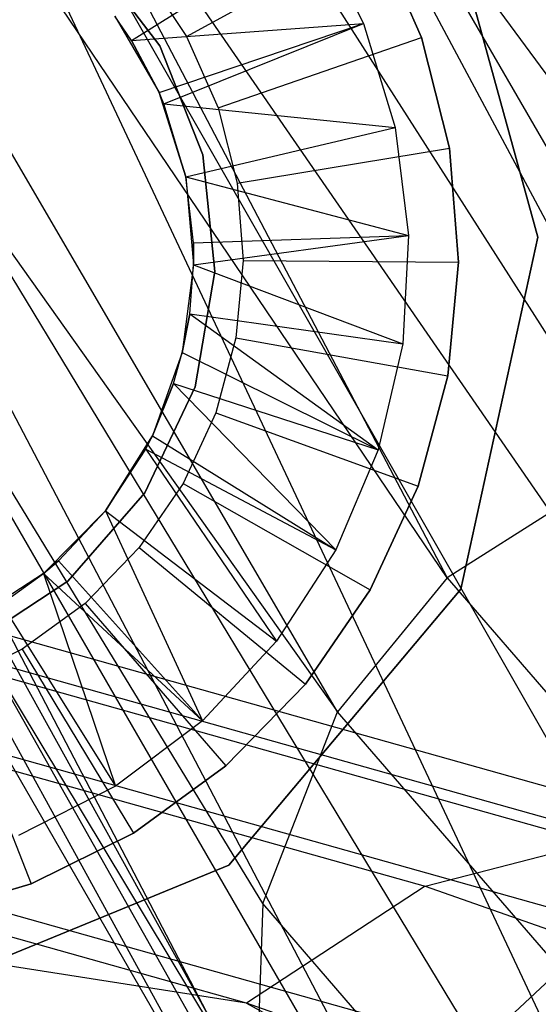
# Model space of a CAD drawing. Extents: x 0.4 to 40.3, y 0.4 to 40.3.
# Tile 143 of 243: x 20.405 to 20.4999, y 20.2253 to 20.4055. Entities that reach past the tile are written whole.
import ezdxf

# ---------------------------------------------------------------- set-up
doc = ezdxf.new("R2010")
doc.units = 0
doc.header["$MEASUREMENT"] = 0
doc.layers.get('0').update_dxf_attribs({"color": 13, "linetype": 'CONTINUOUS'})

# ---------------------------------------------------------------- blocks, each defined once
blk = doc.blocks.new('ORTO-XII-B-11464-11465_ST0')
at = {"color": 0}
for p, q in [((20.51644, 20.32443, 11.42609), (20.26882, 20.71217, 9.21514)), ((20.26882, 20.71217, 9.21514), (20.48325, 20.30336, 11.42643)), ((20.26882, 20.71217, 9.21514), (20.48325, 20.30336, 11.42643)), ((20.26882, 20.71217, 9.21514), (20.54778, 20.33222, 11.42406)), ((20.26882, 20.71217, 9.21514), (20.54778, 20.33222, 11.42406)), ((20.51644, 20.32443, 11.42609), (20.26882, 20.71217, 9.21514)), ((20.4632, 20.27885, 11.42498), (20.23218, 20.67447, 9.21067)), ((20.48325, 20.30336, 11.42643), (20.23218, 20.67447, 9.21067)), ((20.4632, 20.27885, 11.42498), (20.23218, 20.67447, 9.21067)), ((20.48325, 20.30336, 11.42643), (20.23218, 20.67447, 9.21067)), ((20.44949, 20.24376, 11.42141), (20.2172, 20.62476, 9.20125)), ((20.2172, 20.62476, 9.20125), (20.44827, 20.20755, 11.41644)), ((20.2172, 20.62476, 9.20125), (20.44827, 20.20755, 11.41644)), ((20.2172, 20.62476, 9.20125), (20.4632, 20.27885, 11.42498)), ((20.2172, 20.62476, 9.20125), (20.4632, 20.27885, 11.42498)), ((20.44949, 20.24376, 11.42141), (20.2172, 20.62476, 9.20125)), ((20.22731, 20.57444, 9.18903), (20.44827, 20.20755, 11.41644)), ((20.22731, 20.57444, 9.18903), (20.44827, 20.20755, 11.41644)), ((20.22731, 20.57444, 9.18903), (20.45988, 20.17146, 11.4102)), ((20.22731, 20.57444, 9.18903), (20.45988, 20.17146, 11.4102)), ((20.63616, 20.14907, 11.38947), (20.40523, 20.54869, 9.16448)), ((20.63616, 20.14907, 11.38947), (20.40523, 20.54869, 9.16448)), ((20.62429, 20.13827, 11.38913), (20.40523, 20.54869, 9.16448)), ((20.62429, 20.13827, 11.38913), (20.40523, 20.54869, 9.16448)), ((20.2602, 20.53503, 9.17682), (20.45988, 20.17146, 11.4102)), ((20.2602, 20.53503, 9.17682), (20.45988, 20.17146, 11.4102)), ((20.2602, 20.53503, 9.17682), (20.48104, 20.14375, 11.40419)), ((20.2602, 20.53503, 9.17682), (20.48104, 20.14375, 11.40419)), ((20.28344, 20.52222, 9.17152), (20.48104, 20.14375, 11.40419)), ((20.28344, 20.52222, 9.17152), (20.48104, 20.14375, 11.40419)), ((20.28344, 20.52222, 9.17152), (20.5145, 20.12233, 11.39784)), ((20.28344, 20.52222, 9.17152), (20.5145, 20.12233, 11.39784)), ((20.36067, 20.52049, 9.16295), (20.55136, 20.11446, 11.39306)), ((20.62429, 20.13827, 11.38913), (20.36067, 20.52049, 9.16295)), ((20.62429, 20.13827, 11.38913), (20.36067, 20.52049, 9.16295)), ((20.5895, 20.11974, 11.39), (20.36067, 20.52049, 9.16295)), ((20.5895, 20.11974, 11.39), (20.36067, 20.52049, 9.16295)), ((20.36067, 20.52049, 9.16295), (20.55136, 20.11446, 11.39306)), ((20.30832, 20.51556, 9.16741), (20.5145, 20.12233, 11.39784)), ((20.30832, 20.51556, 9.16741), (20.5145, 20.12233, 11.39784)), ((20.30832, 20.51556, 9.16741), (20.55136, 20.11446, 11.39306)), ((20.30832, 20.51556, 9.16741), (20.55136, 20.11446, 11.39306)), ((20.48232, 20.42929, 62.87697), (20.4998, 20.36569, 62.87697)), ((20.4998, 20.36569, 62.84547), (20.48232, 20.42929, 62.84547)), ((20.4998, 20.36569, 62.84547), (20.48232, 20.42929, 62.84547)), ((20.48232, 20.42929, 62.87697), (20.4998, 20.36569, 62.87697)), ((20.42549, 20.40169, 62.92027), (20.45887, 20.42255, 62.95964)), ((20.42549, 20.40169, 62.92027), (20.45887, 20.42255, 62.95964)), ((20.43557, 20.40239, 62.56594), (20.47008, 20.42133, 62.60531)), ((20.43557, 20.40239, 62.56594), (20.47008, 20.42133, 62.60531)), ((20.45887, 20.42255, 62.95964), (20.46791, 20.40482, 62.95964)), ((20.45887, 20.42255, 62.95964), (20.46791, 20.40482, 62.95964)), ((20.47855, 20.40222, 62.60531), (20.47008, 20.42133, 62.60531)), ((20.47008, 20.42133, 62.95964), (20.47855, 20.40222, 62.95964)), ((20.47008, 20.42133, 62.95964), (20.47855, 20.40222, 62.95964)), ((20.47855, 20.40222, 62.60531), (20.47008, 20.42133, 62.60531)), ((20.43066, 20.40069, 62.97539), (20.41768, 20.41777, 62.97539)), ((20.41768, 20.41777, 63.63681), (20.43066, 20.40069, 63.63681)), ((20.43066, 20.40069, 62.97539), (20.41768, 20.41777, 62.97539)), ((20.41768, 20.41777, 63.63681), (20.43066, 20.40069, 63.63681)), ((20.42769, 20.41424, 62.56594), (20.43557, 20.40239, 62.56594)), ((20.42769, 20.41424, 62.56594), (20.43557, 20.40239, 62.56594)), ((20.42549, 20.40169, 62.92027), (20.42246, 20.40616, 62.60531)), ((20.42246, 20.40616, 62.60531), (20.43053, 20.39214, 62.60531)), ((20.42549, 20.40169, 62.92027), (20.42246, 20.40616, 62.92027)), ((20.42549, 20.40169, 62.92027), (20.42246, 20.40616, 62.60531)), ((20.42246, 20.40616, 62.60531), (20.43053, 20.39214, 62.60531)), ((20.42549, 20.40169, 62.92027), (20.42246, 20.40616, 62.92027)), ((20.42549, 20.40169, 62.92027), (20.46791, 20.40482, 62.95964)), ((20.42549, 20.40169, 62.92027), (20.46791, 20.40482, 62.95964)), ((20.43053, 20.39214, 62.92027), (20.46791, 20.40482, 62.95964)), ((20.43053, 20.39214, 62.92027), (20.46791, 20.40482, 62.95964)), ((20.43141, 20.39007, 62.92027), (20.46791, 20.40482, 62.95964)), ((20.43141, 20.39007, 62.92027), (20.46791, 20.40482, 62.95964)), ((20.46791, 20.40482, 62.95964), (20.47373, 20.38579, 62.95964)), ((20.46791, 20.40482, 62.95964), (20.47373, 20.38579, 62.95964)), ((20.43053, 20.39214, 62.92027), (20.42549, 20.40169, 62.92027)), ((20.42549, 20.40169, 62.92027), (20.43053, 20.39214, 62.60531)), ((20.42549, 20.40169, 62.92027), (20.43053, 20.39214, 62.60531)), ((20.43053, 20.39214, 62.92027), (20.42549, 20.40169, 62.92027)), ((20.43557, 20.40239, 62.56594), (20.44133, 20.38939, 62.56594)), ((20.43557, 20.40239, 62.56594), (20.44133, 20.38939, 62.56594)), ((20.44133, 20.38939, 62.56594), (20.47855, 20.40222, 62.60531)), ((20.44133, 20.38939, 62.56594), (20.47855, 20.40222, 62.60531)), ((20.48366, 20.38196, 62.60531), (20.47855, 20.40222, 62.60531)), ((20.47855, 20.40222, 62.60531), (20.47855, 20.40222, 62.95964)), ((20.47855, 20.40222, 62.95964), (20.48366, 20.38196, 62.95964)), ((20.47855, 20.40222, 62.60531), (20.47855, 20.40222, 62.95964)), ((20.47855, 20.40222, 62.95964), (20.48366, 20.38196, 62.95964)), ((20.48366, 20.38196, 62.60531), (20.47855, 20.40222, 62.60531)), ((20.43854, 20.38075, 62.97539), (20.43066, 20.40069, 62.97539)), ((20.43066, 20.40069, 63.63681), (20.43854, 20.38075, 63.63681)), ((20.43066, 20.40069, 62.97539), (20.43066, 20.40069, 63.63681)), ((20.43066, 20.40069, 62.97539), (20.43066, 20.40069, 63.63681)), ((20.43854, 20.38075, 62.97539), (20.43066, 20.40069, 62.97539)), ((20.43066, 20.40069, 63.63681), (20.43854, 20.38075, 63.63681)), ((20.4354, 20.37672, 62.92027), (20.43053, 20.39214, 62.60531)), ((20.43053, 20.39214, 62.60531), (20.4354, 20.37672, 62.60531)), ((20.4354, 20.37672, 62.92027), (20.43053, 20.39214, 62.60531)), ((20.43141, 20.39007, 62.92027), (20.43053, 20.39214, 62.60531)), ((20.43141, 20.39007, 62.92027), (20.43053, 20.39214, 62.92027)), ((20.43053, 20.39214, 62.92027), (20.43053, 20.39214, 62.60531)), ((20.43141, 20.39007, 62.92027), (20.43053, 20.39214, 62.60531)), ((20.43053, 20.39214, 62.92027), (20.43053, 20.39214, 62.60531)), ((20.43053, 20.39214, 62.60531), (20.4354, 20.37672, 62.60531)), ((20.43141, 20.39007, 62.92027), (20.43053, 20.39214, 62.92027)), ((20.4354, 20.37672, 62.92027), (20.43141, 20.39007, 62.92027)), ((20.43141, 20.39007, 62.92027), (20.47373, 20.38579, 62.95964)), ((20.4354, 20.37672, 62.92027), (20.43141, 20.39007, 62.92027)), ((20.43141, 20.39007, 62.92027), (20.47373, 20.38579, 62.95964)), ((20.44133, 20.38939, 62.56594), (20.44481, 20.3756, 62.56594)), ((20.44133, 20.38939, 62.56594), (20.44481, 20.3756, 62.56594)), ((20.4354, 20.37672, 62.92027), (20.47373, 20.38579, 62.95964)), ((20.4354, 20.37672, 62.92027), (20.47373, 20.38579, 62.95964)), ((20.47373, 20.38579, 62.95964), (20.47615, 20.36603, 62.95964)), ((20.47373, 20.38579, 62.95964), (20.47615, 20.36603, 62.95964)), ((20.44481, 20.3756, 62.56594), (20.48366, 20.38196, 62.60531)), ((20.44481, 20.3756, 62.56594), (20.48366, 20.38196, 62.60531)), ((20.48528, 20.36112, 62.60531), (20.48366, 20.38196, 62.60531)), ((20.48366, 20.38196, 62.60531), (20.48366, 20.38196, 62.95964)), ((20.48366, 20.38196, 62.95964), (20.48528, 20.36112, 62.95964)), ((20.48366, 20.38196, 62.60531), (20.48366, 20.38196, 62.95964)), ((20.48366, 20.38196, 62.95964), (20.48528, 20.36112, 62.95964)), ((20.48528, 20.36112, 62.60531), (20.48366, 20.38196, 62.60531)), ((20.44075, 20.35942, 62.97539), (20.43854, 20.38075, 62.97539)), ((20.43854, 20.38075, 63.63681), (20.44075, 20.35942, 63.63681)), ((20.43854, 20.38075, 62.97539), (20.43854, 20.38075, 63.63681)), ((20.43854, 20.38075, 62.97539), (20.43854, 20.38075, 63.63681)), ((20.44075, 20.35942, 62.97539), (20.43854, 20.38075, 62.97539)), ((20.43854, 20.38075, 63.63681), (20.44075, 20.35942, 63.63681)), ((20.43681, 20.36466, 62.92027), (20.4354, 20.37672, 62.60531)), ((20.4354, 20.37672, 62.60531), (20.43684, 20.36061, 62.60531)), ((20.43681, 20.36466, 62.92027), (20.4354, 20.37672, 62.60531)), ((20.43681, 20.36466, 62.92027), (20.4354, 20.37672, 62.92027)), ((20.4354, 20.37672, 62.92027), (20.4354, 20.37672, 62.60531)), ((20.4354, 20.37672, 62.92027), (20.4354, 20.37672, 62.60531)), ((20.4354, 20.37672, 62.60531), (20.43684, 20.36061, 62.60531)), ((20.4354, 20.37672, 62.92027), (20.47615, 20.36603, 62.95964)), ((20.43681, 20.36466, 62.92027), (20.4354, 20.37672, 62.92027)), ((20.4354, 20.37672, 62.92027), (20.47615, 20.36603, 62.95964)), ((20.44481, 20.3756, 62.56594), (20.44591, 20.36141, 62.56594)), ((20.44481, 20.3756, 62.56594), (20.44591, 20.36141, 62.56594)), ((20.43681, 20.36466, 62.92027), (20.47615, 20.36603, 62.95964)), ((20.43681, 20.36466, 62.92027), (20.47615, 20.36603, 62.95964)), ((20.43684, 20.36061, 62.92027), (20.47615, 20.36603, 62.95964)), ((20.43684, 20.36061, 62.92027), (20.47615, 20.36603, 62.95964)), ((20.47615, 20.36603, 62.95964), (20.47511, 20.34616, 62.95964)), ((20.47615, 20.36603, 62.95964), (20.47511, 20.34616, 62.95964)), ((20.4998, 20.36569, 62.87697), (20.48571, 20.30126, 62.87697)), ((20.48571, 20.30126, 62.84547), (20.4998, 20.36569, 62.84547)), ((20.48571, 20.30126, 62.84547), (20.4998, 20.36569, 62.84547)), ((20.4998, 20.36569, 62.87697), (20.48571, 20.30126, 62.87697)), ((20.4998, 20.36569, 62.84547), (20.4998, 20.36569, 62.87697)), ((20.4998, 20.36569, 62.84547), (20.4998, 20.36569, 62.87697)), ((20.43684, 20.36061, 62.92027), (20.43681, 20.36466, 62.92027)), ((20.43681, 20.36466, 62.92027), (20.43684, 20.36061, 62.60531)), ((20.43681, 20.36466, 62.92027), (20.43684, 20.36061, 62.60531)), ((20.43684, 20.36061, 62.92027), (20.43681, 20.36466, 62.92027)), ((20.43684, 20.36061, 62.60531), (20.43478, 20.34457, 62.60531)), ((20.43684, 20.36061, 62.60531), (20.43478, 20.34457, 62.60531)), ((20.43613, 20.35164, 62.92027), (20.43684, 20.36061, 62.60531)), ((20.43613, 20.35164, 62.92027), (20.43684, 20.36061, 62.92027)), ((20.43613, 20.35164, 62.92027), (20.43684, 20.36061, 62.60531)), ((20.43613, 20.35164, 62.92027), (20.43684, 20.36061, 62.92027)), ((20.43684, 20.36061, 62.92027), (20.43684, 20.36061, 62.60531)), ((20.43684, 20.36061, 62.92027), (20.43684, 20.36061, 62.60531)), ((20.43684, 20.36061, 62.92027), (20.47511, 20.34616, 62.95964)), ((20.43684, 20.36061, 62.92027), (20.47511, 20.34616, 62.95964)), ((20.44591, 20.36141, 62.56594), (20.44459, 20.34725, 62.56594)), ((20.44591, 20.36141, 62.56594), (20.44459, 20.34725, 62.56594)), ((20.44591, 20.36141, 62.56594), (20.48528, 20.36112, 62.60531)), ((20.44591, 20.36141, 62.56594), (20.48528, 20.36112, 62.60531)), ((20.48335, 20.34031, 62.60531), (20.48528, 20.36112, 62.60531)), ((20.48528, 20.36112, 62.95964), (20.48335, 20.34031, 62.95964)), ((20.48528, 20.36112, 62.95964), (20.48335, 20.34031, 62.95964)), ((20.48335, 20.34031, 62.60531), (20.48528, 20.36112, 62.60531)), ((20.48528, 20.36112, 62.60531), (20.48528, 20.36112, 62.95964)), ((20.48528, 20.36112, 62.60531), (20.48528, 20.36112, 62.95964)), ((20.43712, 20.33829, 62.97539), (20.44075, 20.35942, 62.97539)), ((20.44075, 20.35942, 63.63681), (20.43712, 20.33829, 63.63681)), ((20.43712, 20.33829, 62.97539), (20.44075, 20.35942, 62.97539)), ((20.44075, 20.35942, 63.63681), (20.43712, 20.33829, 63.63681)), ((20.44075, 20.35942, 62.97539), (20.44075, 20.35942, 63.63681)), ((20.44075, 20.35942, 62.97539), (20.44075, 20.35942, 63.63681)), ((20.43478, 20.34457, 62.92027), (20.43613, 20.35164, 62.92027)), ((20.43613, 20.35164, 62.92027), (20.43478, 20.34457, 62.60531)), ((20.43613, 20.35164, 62.92027), (20.43478, 20.34457, 62.60531)), ((20.43478, 20.34457, 62.92027), (20.43613, 20.35164, 62.92027)), ((20.43613, 20.35164, 62.92027), (20.47511, 20.34616, 62.95964)), ((20.43613, 20.35164, 62.92027), (20.47511, 20.34616, 62.95964)), ((20.43613, 20.35164, 62.92027), (20.47063, 20.32677, 62.95964)), ((20.43613, 20.35164, 62.92027), (20.47063, 20.32677, 62.95964)), ((20.44459, 20.34725, 62.56594), (20.4409, 20.33352, 62.56594)), ((20.44459, 20.34725, 62.56594), (20.4409, 20.33352, 62.56594)), ((20.44459, 20.34725, 62.56594), (20.48335, 20.34031, 62.60531)), ((20.44459, 20.34725, 62.56594), (20.48335, 20.34031, 62.60531)), ((20.47511, 20.34616, 62.95964), (20.47063, 20.32677, 62.95964)), ((20.47511, 20.34616, 62.95964), (20.47063, 20.32677, 62.95964)), ((20.43478, 20.34457, 62.60531), (20.42932, 20.32934, 62.60531)), ((20.43478, 20.34457, 62.60531), (20.42932, 20.32934, 62.60531)), ((20.43319, 20.33893, 62.92027), (20.43478, 20.34457, 62.60531)), ((20.43319, 20.33893, 62.92027), (20.43478, 20.34457, 62.92027)), ((20.43319, 20.33893, 62.92027), (20.43478, 20.34457, 62.60531)), ((20.43319, 20.33893, 62.92027), (20.43478, 20.34457, 62.92027)), ((20.43478, 20.34457, 62.92027), (20.43478, 20.34457, 62.60531)), ((20.43478, 20.34457, 62.92027), (20.43478, 20.34457, 62.60531)), ((20.43478, 20.34457, 62.92027), (20.47063, 20.32677, 62.95964)), ((20.43478, 20.34457, 62.92027), (20.47063, 20.32677, 62.95964)), ((20.47792, 20.32012, 62.60531), (20.48335, 20.34031, 62.60531)), ((20.48335, 20.34031, 62.95964), (20.47792, 20.32012, 62.95964)), ((20.48335, 20.34031, 62.95964), (20.47792, 20.32012, 62.95964)), ((20.47792, 20.32012, 62.60531), (20.48335, 20.34031, 62.60531)), ((20.48335, 20.34031, 62.60531), (20.48335, 20.34031, 62.95964)), ((20.48335, 20.34031, 62.60531), (20.48335, 20.34031, 62.95964)), ((20.42792, 20.31891, 62.97539), (20.43712, 20.33829, 62.97539)), ((20.43712, 20.33829, 63.63681), (20.42792, 20.31891, 63.63681)), ((20.42792, 20.31891, 62.97539), (20.43712, 20.33829, 62.97539)), ((20.43712, 20.33829, 63.63681), (20.42792, 20.31891, 63.63681)), ((20.42932, 20.32934, 62.92027), (20.43319, 20.33893, 62.92027)), ((20.43319, 20.33893, 62.92027), (20.42932, 20.32934, 62.60531)), ((20.43319, 20.33893, 62.92027), (20.42932, 20.32934, 62.60531)), ((20.42932, 20.32934, 62.92027), (20.43319, 20.33893, 62.92027)), ((20.43319, 20.33893, 62.92027), (20.47063, 20.32677, 62.95964)), ((20.43319, 20.33893, 62.92027), (20.47063, 20.32677, 62.95964)), ((20.43319, 20.33893, 62.92027), (20.46286, 20.30845, 62.95964)), ((20.43319, 20.33893, 62.92027), (20.46286, 20.30845, 62.95964)), ((20.43712, 20.33829, 62.97539), (20.43712, 20.33829, 63.63681)), ((20.43712, 20.33829, 62.97539), (20.43712, 20.33829, 63.63681)), ((20.4409, 20.33352, 62.56594), (20.43495, 20.3206, 62.56594)), ((20.4409, 20.33352, 62.56594), (20.43495, 20.3206, 62.56594)), ((20.4409, 20.33352, 62.56594), (20.47792, 20.32012, 62.60531)), ((20.4409, 20.33352, 62.56594), (20.47792, 20.32012, 62.60531)), ((20.42072, 20.31564, 62.92027), (20.42932, 20.32934, 62.60531)), ((20.42932, 20.32934, 62.60531), (20.42072, 20.31564, 62.60531)), ((20.42072, 20.31564, 62.92027), (20.42932, 20.32934, 62.60531)), ((20.42932, 20.32934, 62.60531), (20.42072, 20.31564, 62.60531)), ((20.4281, 20.32693, 62.92027), (20.42932, 20.32934, 62.60531)), ((20.4281, 20.32693, 62.92027), (20.42932, 20.32934, 62.92027)), ((20.4281, 20.32693, 62.92027), (20.42932, 20.32934, 62.60531)), ((20.4281, 20.32693, 62.92027), (20.42932, 20.32934, 62.92027)), ((20.42932, 20.32934, 62.92027), (20.42932, 20.32934, 62.60531)), ((20.42932, 20.32934, 62.92027), (20.42932, 20.32934, 62.60531)), ((20.42932, 20.32934, 62.92027), (20.46286, 20.30845, 62.95964)), ((20.42932, 20.32934, 62.92027), (20.46286, 20.30845, 62.95964)), ((20.42072, 20.31564, 62.92027), (20.4281, 20.32693, 62.92027)), ((20.42072, 20.31564, 62.92027), (20.4281, 20.32693, 62.92027)), ((20.4281, 20.32693, 62.92027), (20.46286, 20.30845, 62.95964)), ((20.4281, 20.32693, 62.92027), (20.46286, 20.30845, 62.95964)), ((20.4281, 20.32693, 62.92027), (20.45202, 20.29176, 62.95964)), ((20.4281, 20.32693, 62.92027), (20.45202, 20.29176, 62.95964)), ((20.47063, 20.32677, 62.95964), (20.46286, 20.30845, 62.95964)), ((20.47063, 20.32677, 62.95964), (20.46286, 20.30845, 62.95964)), ((20.51644, 20.32443, 11.42609), (20.48325, 20.30336, 11.42643)), ((20.51644, 20.32443, 11.42609), (20.48325, 20.30336, 11.42643)), ((20.43495, 20.3206, 62.56594), (20.4269, 20.30888, 62.56594)), ((20.43495, 20.3206, 62.56594), (20.4269, 20.30888, 62.56594)), ((20.43495, 20.3206, 62.56594), (20.46917, 20.30114, 62.60531)), ((20.43495, 20.3206, 62.56594), (20.46917, 20.30114, 62.60531)), ((20.46917, 20.30114, 62.60531), (20.47792, 20.32012, 62.60531)), ((20.47792, 20.32012, 62.95964), (20.46917, 20.30114, 62.95964)), ((20.47792, 20.32012, 62.95964), (20.46917, 20.30114, 62.95964)), ((20.46917, 20.30114, 62.60531), (20.47792, 20.32012, 62.60531)), ((20.47792, 20.32012, 62.60531), (20.47792, 20.32012, 62.95964)), ((20.47792, 20.32012, 62.60531), (20.47792, 20.32012, 62.95964)), ((20.28447, 20.31832, 25.9371), (20.51015, 20.25491, 24.7465)), ((20.28447, 20.31832, 25.9371), (20.51015, 20.25491, 24.7465)), ((20.41384, 20.30274, 62.97539), (20.42792, 20.31891, 62.97539)), ((20.42792, 20.31891, 63.63681), (20.41384, 20.30274, 63.63681)), ((20.41384, 20.30274, 62.97539), (20.42792, 20.31891, 62.97539)), ((20.42792, 20.31891, 63.63681), (20.41384, 20.30274, 63.63681)), ((20.42792, 20.31891, 62.97539), (20.42792, 20.31891, 63.63681)), ((20.42792, 20.31891, 62.97539), (20.42792, 20.31891, 63.63681)), ((20.32066, 20.31594, 25.9446), (20.54652, 20.25248, 24.75293)), ((20.32066, 20.31594, 25.9446), (20.54652, 20.25248, 24.75293)), ((20.42072, 20.31564, 62.60531), (20.40937, 20.30412, 62.60531)), ((20.42072, 20.31564, 62.60531), (20.40937, 20.30412, 62.60531)), ((20.4121, 20.30646, 62.92027), (20.42072, 20.31564, 62.60531)), ((20.4121, 20.30646, 62.92027), (20.42072, 20.31564, 62.60531)), ((20.4121, 20.30646, 62.92027), (20.42072, 20.31564, 62.92027)), ((20.4121, 20.30646, 62.92027), (20.42072, 20.31564, 62.92027)), ((20.42072, 20.31564, 62.92027), (20.42072, 20.31564, 62.60531)), ((20.42072, 20.31564, 62.92027), (20.42072, 20.31564, 62.60531)), ((20.42072, 20.31564, 62.92027), (20.45202, 20.29176, 62.95964)), ((20.42072, 20.31564, 62.92027), (20.45202, 20.29176, 62.95964)), ((20.42072, 20.31564, 62.92027), (20.43845, 20.2772, 62.95964)), ((20.42072, 20.31564, 62.92027), (20.43845, 20.2772, 62.95964)), ((20.25368, 20.31026, 25.93126), (20.47919, 20.24691, 24.74155)), ((20.25368, 20.31026, 25.93126), (20.47919, 20.24691, 24.74155)), ((20.4269, 20.30888, 62.56594), (20.41698, 20.29868, 62.56594)), ((20.4269, 20.30888, 62.56594), (20.41698, 20.29868, 62.56594)), ((20.4269, 20.30888, 62.56594), (20.45734, 20.28391, 62.60531)), ((20.4269, 20.30888, 62.56594), (20.45734, 20.28391, 62.60531)), ((20.46286, 20.30845, 62.95964), (20.45202, 20.29176, 62.95964)), ((20.46286, 20.30845, 62.95964), (20.45202, 20.29176, 62.95964)), ((20.40937, 20.30412, 62.92027), (20.4121, 20.30646, 62.92027)), ((20.4121, 20.30646, 62.92027), (20.40937, 20.30412, 62.60531)), ((20.4121, 20.30646, 62.92027), (20.40937, 20.30412, 62.60531)), ((20.40937, 20.30412, 62.92027), (20.4121, 20.30646, 62.92027)), ((20.4121, 20.30646, 62.92027), (20.43845, 20.2772, 62.95964)), ((20.4121, 20.30646, 62.92027), (20.43845, 20.2772, 62.95964)), ((20.40937, 20.30412, 62.60531), (20.39581, 20.2953, 62.60531)), ((20.40937, 20.30412, 62.60531), (20.39581, 20.2953, 62.60531)), ((20.40169, 20.29861, 62.92027), (20.40937, 20.30412, 62.60531)), ((20.40169, 20.29861, 62.92027), (20.40937, 20.30412, 62.92027)), ((20.40169, 20.29861, 62.92027), (20.40937, 20.30412, 62.60531)), ((20.40169, 20.29861, 62.92027), (20.40937, 20.30412, 62.92027)), ((20.40937, 20.30412, 62.92027), (20.40937, 20.30412, 62.60531)), ((20.40937, 20.30412, 62.92027), (20.40937, 20.30412, 62.60531)), ((20.40937, 20.30412, 62.92027), (20.43845, 20.2772, 62.95964)), ((20.40937, 20.30412, 62.92027), (20.43845, 20.2772, 62.95964)), ((20.40937, 20.30412, 62.92027), (20.42255, 20.26522, 62.95964)), ((20.40937, 20.30412, 62.92027), (20.42255, 20.26522, 62.95964)), ((20.39592, 20.29097, 62.97539), (20.41384, 20.30274, 62.97539)), ((20.41384, 20.30274, 63.63681), (20.39592, 20.29097, 63.63681)), ((20.39592, 20.29097, 62.97539), (20.41384, 20.30274, 62.97539)), ((20.41384, 20.30274, 63.63681), (20.39592, 20.29097, 63.63681)), ((20.41384, 20.30274, 62.97539), (20.41384, 20.30274, 63.63681)), ((20.41384, 20.30274, 62.97539), (20.41384, 20.30274, 63.63681)), ((20.48325, 20.30336, 11.42643), (20.4632, 20.27885, 11.42498)), ((20.48325, 20.30336, 11.42643), (20.4632, 20.27885, 11.42498)), ((20.48325, 20.30336, 11.42643), (20.69088, 20.06296, 13.69015)), ((20.48325, 20.30336, 11.42643), (20.69088, 20.06296, 13.69015)), ((20.58172, 20.23679, 24.75988), (20.35567, 20.30031, 25.95255)), ((20.58172, 20.23679, 24.75988), (20.35567, 20.30031, 25.95255)), ((20.48571, 20.30126, 62.87697), (20.4433, 20.25076, 62.87697)), ((20.4433, 20.25076, 62.84547), (20.48571, 20.30126, 62.84547)), ((20.4433, 20.25076, 62.84547), (20.48571, 20.30126, 62.84547)), ((20.48571, 20.30126, 62.87697), (20.4433, 20.25076, 62.87697)), ((20.45734, 20.28391, 62.60531), (20.46917, 20.30114, 62.60531)), ((20.46917, 20.30114, 62.95964), (20.45734, 20.28391, 62.95964)), ((20.46917, 20.30114, 62.95964), (20.45734, 20.28391, 62.95964)), ((20.45734, 20.28391, 62.60531), (20.46917, 20.30114, 62.60531)), ((20.46917, 20.30114, 62.60531), (20.46917, 20.30114, 62.95964)), ((20.46917, 20.30114, 62.60531), (20.46917, 20.30114, 62.95964)), ((20.48571, 20.30126, 62.84547), (20.48571, 20.30126, 62.87697)), ((20.48571, 20.30126, 62.84547), (20.48571, 20.30126, 62.87697)), ((20.40169, 20.29861, 62.92027), (20.42255, 20.26522, 62.95964)), ((20.40169, 20.29861, 62.92027), (20.42255, 20.26522, 62.95964)), ((20.41698, 20.29868, 62.56594), (20.40548, 20.29031, 62.56594)), ((20.41698, 20.29868, 62.56594), (20.40548, 20.29031, 62.56594)), ((20.41698, 20.29868, 62.56594), (20.44276, 20.26893, 62.60531)), ((20.41698, 20.29868, 62.56594), (20.44276, 20.26893, 62.60531)), ((20.45202, 20.29176, 62.95964), (20.43845, 20.2772, 62.95964)), ((20.45202, 20.29176, 62.95964), (20.43845, 20.2772, 62.95964)), ((20.40548, 20.29031, 62.56594), (20.39273, 20.284, 62.56594)), ((20.40548, 20.29031, 62.56594), (20.39273, 20.284, 62.56594)), ((20.40548, 20.29031, 62.56594), (20.42586, 20.25663, 62.60531)), ((20.40548, 20.29031, 62.56594), (20.42586, 20.25663, 62.60531)), ((20.44653, 20.2255, 24.73703), (20.2212, 20.28881, 25.92578)), ((20.44653, 20.2255, 24.73703), (20.2212, 20.28881, 25.92578)), ((20.39273, 20.284, 62.56594), (20.40713, 20.24736, 62.60531)), ((20.39273, 20.284, 62.56594), (20.40713, 20.24736, 62.60531)), ((20.44276, 20.26893, 62.60531), (20.45734, 20.28391, 62.60531)), ((20.45734, 20.28391, 62.95964), (20.44276, 20.26893, 62.95964)), ((20.45734, 20.28391, 62.95964), (20.44276, 20.26893, 62.95964)), ((20.44276, 20.26893, 62.60531), (20.45734, 20.28391, 62.60531)), ((20.45734, 20.28391, 62.60531), (20.45734, 20.28391, 62.95964)), ((20.45734, 20.28391, 62.60531), (20.45734, 20.28391, 62.95964)), ((20.44949, 20.24376, 11.42141), (20.4632, 20.27885, 11.42498)), ((20.44949, 20.24376, 11.42141), (20.4632, 20.27885, 11.42498)), ((20.67093, 20.03832, 13.68995), (20.4632, 20.27885, 11.42498)), ((20.67093, 20.03832, 13.68995), (20.4632, 20.27885, 11.42498)), ((20.60609, 20.21376, 24.76534), (20.37992, 20.27731, 25.95871)), ((20.60609, 20.21376, 24.76534), (20.37992, 20.27731, 25.95871)), ((20.43845, 20.2772, 62.95964), (20.42255, 20.26522, 62.95964)), ((20.43845, 20.2772, 62.95964), (20.42255, 20.26522, 62.95964)), ((20.42586, 20.25663, 62.60531), (20.44276, 20.26893, 62.60531)), ((20.44276, 20.26893, 62.95964), (20.42586, 20.25663, 62.95964)), ((20.44276, 20.26893, 62.95964), (20.42586, 20.25663, 62.95964)), ((20.42586, 20.25663, 62.60531), (20.44276, 20.26893, 62.60531)), ((20.44276, 20.26893, 62.60531), (20.44276, 20.26893, 62.95964)), ((20.44276, 20.26893, 62.60531), (20.44276, 20.26893, 62.95964)), ((20.42255, 20.26522, 62.95964), (20.40482, 20.25619, 62.95964)), ((20.42255, 20.26522, 62.95964), (20.40482, 20.25619, 62.95964)), ((20.44653, 20.2255, 24.73703), (20.20168, 20.26398, 25.92313)), ((20.44653, 20.2255, 24.73703), (20.20168, 20.26398, 25.92313)), ((20.40713, 20.24736, 62.60531), (20.42586, 20.25663, 62.60531)), ((20.42586, 20.25663, 62.95964), (20.40713, 20.24736, 62.95964)), ((20.42586, 20.25663, 62.95964), (20.40713, 20.24736, 62.95964)), ((20.40713, 20.24736, 62.60531), (20.42586, 20.25663, 62.60531)), ((20.42586, 20.25663, 62.60531), (20.42586, 20.25663, 62.95964)), ((20.42586, 20.25663, 62.60531), (20.42586, 20.25663, 62.95964)), ((20.47919, 20.24691, 24.74155), (20.51015, 20.25491, 24.7465)), ((20.47919, 20.24691, 24.74155), (20.51015, 20.25491, 24.7465)), ((20.4433, 20.25076, 62.87697), (20.38227, 20.22575, 62.87697)), ((20.38227, 20.22575, 62.84547), (20.4433, 20.25076, 62.84547)), ((20.38227, 20.22575, 62.84547), (20.4433, 20.25076, 62.84547)), ((20.4433, 20.25076, 62.87697), (20.38227, 20.22575, 62.87697)), ((20.4433, 20.25076, 62.84547), (20.4433, 20.25076, 62.87697)), ((20.4433, 20.25076, 62.84547), (20.4433, 20.25076, 62.87697)), ((20.3871, 20.24139, 62.60531), (20.40713, 20.24736, 62.60531)), ((20.40713, 20.24736, 62.95964), (20.3871, 20.24139, 62.95964)), ((20.40713, 20.24736, 62.95964), (20.3871, 20.24139, 62.95964)), ((20.3871, 20.24139, 62.60531), (20.40713, 20.24736, 62.60531)), ((20.40713, 20.24736, 62.60531), (20.40713, 20.24736, 62.95964)), ((20.40713, 20.24736, 62.60531), (20.40713, 20.24736, 62.95964)), ((20.47919, 20.24691, 24.74155), (20.44653, 20.2255, 24.73703)), ((20.47919, 20.24691, 24.74155), (20.44653, 20.2255, 24.73703)), ((20.47919, 20.24691, 24.74155), (20.66293, 20.18265, 23.54625)), ((20.47919, 20.24691, 24.74155), (20.66293, 20.18265, 23.54625)), ((20.39751, 20.24351, 25.96408), (20.62378, 20.17993, 24.77022)), ((20.39751, 20.24351, 25.96408), (20.62378, 20.17993, 24.77022)), ((20.44949, 20.24376, 11.42141), (20.44827, 20.20755, 11.41644)), ((20.44949, 20.24376, 11.42141), (20.44827, 20.20755, 11.41644)), ((20.65742, 20.003, 13.68842), (20.44949, 20.24376, 11.42141)), ((20.65742, 20.003, 13.68842), (20.44949, 20.24376, 11.42141)), ((20.50605, 20.23368, 63.05413), (20.48082, 20.21003, 63.05413)), ((20.48082, 20.21003, 63.63681), (20.50605, 20.23368, 63.63681)), ((20.48082, 20.21003, 63.63681), (20.50605, 20.23368, 63.63681)), ((20.50605, 20.23368, 63.05413), (20.48082, 20.21003, 63.05413)), ((20.63007, 20.16132, 23.54302), (20.44653, 20.2255, 24.73703)), ((20.44653, 20.2255, 24.73703), (20.61033, 20.13656, 23.54173)), ((20.44653, 20.2255, 24.73703), (20.61033, 20.13656, 23.54173)), ((20.63007, 20.16132, 23.54302), (20.44653, 20.2255, 24.73703))]:
    blk.add_line(p, q, dxfattribs=at)

msp = doc.modelspace()

# ---------------------------------------------------------------- block references
at = {"color": 0}
msp.add_blockref('ORTO-XII-B-11464-11465_ST0', (0, 0), dxfattribs=at)

doc.saveas('drawing.dxf')
